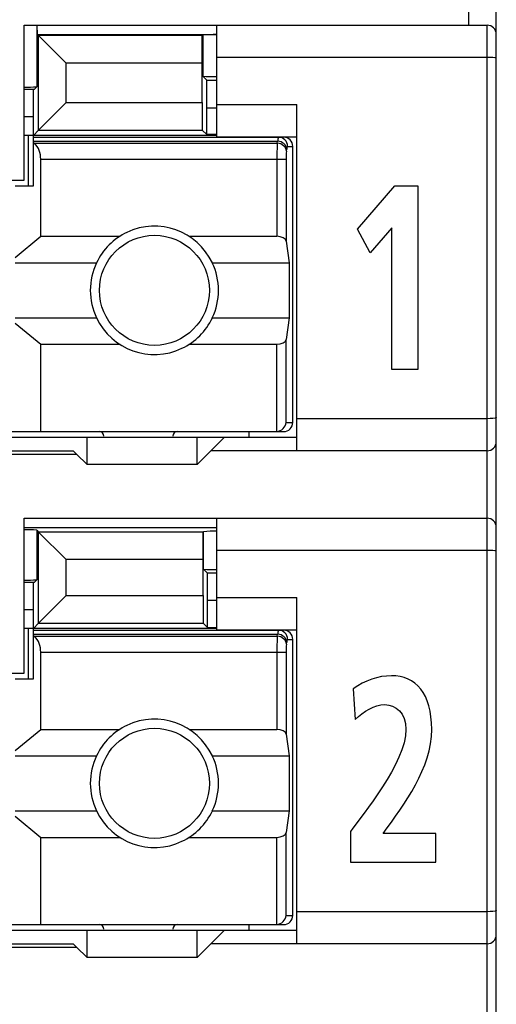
# Model space of a CAD drawing. Extents: x 0 to 241, y 0 to 171.
# Tile 14 of 27: x 54.66 to 59.86, y 60.68 to 71.42. Entities that reach past the tile are written whole.
import ezdxf

# ---------------------------------------------------------------- set-up
doc = ezdxf.new("R2010")
doc.units = 0
doc.header["$LTSCALE"] = 13.2748
doc.header["$MEASUREMENT"] = 0
doc.layers.get('0').update_dxf_attribs({"linetype": 'CONTINUOUS'})

msp = doc.modelspace()

# ---------------------------------------------------------------- linework, layer by layer
at = {"color": 7, "linetype": 'CONTINUOUS'}
for p, q in [((59.5608, 71.3581), (59.5608, 72.3083)), ((59.8609, 49.8077), (59.8609, 72.0078)), ((54.7107, 69.6679), (54.7107, 71.3581)), ((54.7107, 71.3581), (59.7606, 71.3581)), ((54.8472, 71.3581), (54.8472, 70.6876)), ((54.8565, 71.2582), (54.8516, 71.3581)), ((56.8106, 70.143), (56.8106, 71.3581)), ((59.7606, 50.5928), (59.7606, 71.3581)), ((54.8565, 71.2582), (54.8678, 71.2464)), ((54.8565, 71.2582), (56.8106, 71.2582)), ((54.8678, 70.2153), (54.8678, 71.2464)), ((54.8678, 71.2464), (55.1683, 70.9461)), ((56.6535, 71.2464), (54.8678, 71.2464)), ((56.6531, 70.9461), (56.6535, 71.2464)), ((56.6572, 71.2506), (56.6535, 71.2464)), ((56.6572, 71.2506), (56.6572, 70.8031)), ((59.7606, 71.008), (56.8106, 71.008)), ((55.1683, 70.5154), (55.1683, 70.9461)), ((56.6531, 70.9461), (55.1683, 70.9461)), ((56.6531, 70.5154), (56.6531, 70.9461)), ((56.701, 70.7593), (56.6572, 70.8031)), ((56.7024, 70.4592), (56.701, 70.7593)), ((56.701, 70.7593), (56.8106, 70.7593)), ((54.8172, 70.658), (54.7107, 70.658)), ((54.8106, 70.358), (54.812, 70.658)), ((54.8172, 70.658), (54.8472, 70.6876)), ((54.8678, 70.2153), (55.1683, 70.5154)), ((55.1683, 70.5154), (56.6531, 70.5154)), ((56.6531, 70.5154), (56.6535, 70.2153)), ((56.7024, 70.166), (56.7024, 70.4592)), ((56.7024, 70.4592), (56.8106, 70.4592)), ((56.8106, 70.493), (57.6856, 70.493)), ((57.6856, 66.7182), (57.6856, 70.493)), ((54.8106, 70.358), (54.7107, 70.358)), ((54.8106, 69.6079), (54.8106, 70.358)), ((54.8106, 70.1578), (54.8678, 70.2153)), ((54.8678, 70.2153), (56.6535, 70.2153)), ((56.7024, 70.166), (56.6535, 70.2153)), ((56.8106, 70.1578), (54.7107, 70.1578)), ((54.7555, 69.6079), (54.7555, 70.1578)), ((54.8106, 70.1378), (57.5406, 70.1378)), ((56.8106, 70.166), (56.7024, 70.166)), ((56.8106, 70.143), (57.6856, 70.143)), ((54.8106, 70.0937), (57.4748, 70.0937)), ((54.8206, 70.0716), (54.8106, 70.0799)), ((54.8206, 70.0716), (57.4713, 70.0716)), ((57.4713, 70.0716), (57.4748, 70.0937)), ((57.5709, 69.9849), (57.5743, 70.0072)), ((57.5843, 70.0379), (57.6408, 70.0379)), ((57.6408, 67.0279), (57.6408, 70.0379)), ((54.8906, 69.0567), (54.8906, 69.8984)), ((54.8906, 69.8984), (57.5664, 69.8984)), ((57.4669, 69.8984), (57.4669, 69.0567)), ((57.5664, 69.8984), (57.5664, 69.004)), ((54.3208, 69.6679), (54.7107, 69.6679)), ((54.6108, 69.6079), (54.8106, 69.6079)), ((58.3447, 69.1359), (58.7543, 69.6055)), ((58.7543, 69.6055), (59.0032, 69.6055)), ((59.0032, 69.6055), (59.0032, 67.6066)), ((58.4852, 68.8755), (58.3447, 69.1359)), ((58.7221, 69.1504), (58.4852, 68.8755)), ((58.7221, 67.6066), (58.7221, 69.1504)), ((54.6108, 68.8259), (54.8906, 69.0567)), ((54.8906, 69.0567), (55.7525, 69.0567)), ((56.5088, 69.0567), (57.4669, 69.0567)), ((57.5664, 69.004), (57.6022, 68.768)), ((54.6108, 68.768), (55.4986, 68.768)), ((56.7627, 68.768), (57.6022, 68.768)), ((57.6022, 68.768), (57.6022, 68.1679)), ((54.6108, 68.1679), (55.4986, 68.1679)), ((56.7627, 68.1679), (57.6022, 68.1679)), ((57.6022, 68.1679), (57.5664, 67.9322)), ((54.6108, 68.11), (54.8906, 67.8792)), ((54.8906, 66.928), (54.8906, 67.8792)), ((54.8906, 67.8792), (55.7525, 67.8792)), ((56.5088, 67.8792), (57.4669, 67.8792)), ((57.4669, 66.928), (57.4669, 67.8792)), ((57.5664, 67.0279), (57.5664, 67.9322)), ((59.0032, 67.6066), (58.7221, 67.6066)), ((57.5664, 67.0279), (57.6408, 67.0279)), ((59.7606, 67.0682), (57.6856, 67.0682)), ((54.1109, 66.928), (57.5406, 66.928)), ((57.1606, 66.928), (57.1606, 66.868)), ((53.9724, 66.868), (57.6856, 66.868)), ((55.3956, 66.5679), (55.3956, 66.868)), ((56.5956, 66.5679), (56.5956, 66.868)), ((56.8957, 66.868), (56.7458, 66.7182)), ((54.2911, 66.683), (55.2806, 66.683)), ((54.4606, 66.7182), (55.2458, 66.7182)), ((55.2806, 66.683), (55.2458, 66.7182)), ((55.2806, 66.683), (55.3956, 66.5679)), ((56.5956, 66.5679), (56.7458, 66.7182)), ((59.7606, 66.7182), (56.7458, 66.7182)), ((56.5956, 66.5679), (55.3956, 66.5679)), ((54.7107, 64.2928), (54.7107, 65.983)), ((54.7107, 65.983), (59.7606, 65.983)), ((56.8106, 64.7679), (56.8106, 65.983)), ((54.7107, 65.8831), (56.8106, 65.8831)), ((54.8472, 65.8531), (54.8472, 65.3129)), ((54.8472, 65.8531), (54.8678, 65.8321)), ((54.8678, 64.8402), (54.8678, 65.8321)), ((54.8678, 65.8321), (55.1683, 65.5316)), ((56.6617, 65.8321), (54.8678, 65.8321)), ((56.6614, 65.5316), (56.6617, 65.8321)), ((56.6617, 65.8321), (56.6655, 65.8362)), ((56.6655, 65.428), (56.6655, 65.8362)), ((59.7606, 65.6329), (56.8106, 65.6329)), ((55.1683, 65.1403), (55.1683, 65.5316)), ((56.6614, 65.5316), (55.1683, 65.5316)), ((56.6614, 65.1403), (56.6614, 65.5316)), ((56.7093, 65.3842), (56.6655, 65.428)), ((56.7107, 65.0845), (56.7093, 65.3842)), ((56.8106, 65.3842), (56.7093, 65.3842)), ((54.8172, 65.2829), (54.7107, 65.2829)), ((54.8106, 64.9828), (54.812, 65.2829)), ((54.8172, 65.2829), (54.8472, 65.3129)), ((54.8678, 64.8402), (55.1683, 65.1403)), ((55.1683, 65.1403), (56.6614, 65.1403)), ((56.6614, 65.1403), (56.6617, 64.8402)), ((56.7107, 64.7913), (56.7107, 65.0845)), ((56.8106, 65.0845), (56.7107, 65.0845)), ((56.8106, 65.1179), (57.6856, 65.1179)), ((57.6856, 61.3431), (57.6856, 65.1179)), ((54.8106, 64.9828), (54.7107, 64.9828)), ((54.8106, 64.2328), (54.8106, 64.9828)), ((54.8106, 64.7827), (54.8678, 64.8402)), ((54.8678, 64.8402), (56.6617, 64.8402)), ((56.7107, 64.7913), (56.6617, 64.8402)), ((56.8106, 64.7827), (54.7107, 64.7827)), ((54.7555, 64.2328), (54.7555, 64.7827)), ((54.8106, 64.7627), (57.5406, 64.7627)), ((56.7107, 64.7913), (56.8106, 64.7913)), ((56.8106, 64.7679), (57.6856, 64.7679)), ((54.8106, 64.7186), (57.4748, 64.7186)), ((54.8206, 64.6965), (54.8106, 64.7048)), ((54.8206, 64.6965), (57.4713, 64.6965)), ((57.4713, 64.6965), (57.4748, 64.7186)), ((57.5709, 64.6097), (57.5743, 64.6321)), ((57.5843, 64.6628), (57.6408, 64.6628)), ((57.6408, 61.6531), (57.6408, 64.6628)), ((54.8906, 63.6816), (54.8906, 64.5233)), ((54.8906, 64.5233), (57.5664, 64.5233)), ((57.4669, 64.5233), (57.4669, 63.6816)), ((57.5664, 64.5233), (57.5664, 63.6289)), ((54.3208, 64.2928), (54.7107, 64.2928)), ((54.6108, 64.2328), (54.8106, 64.2328)), ((54.6108, 63.4508), (54.8906, 63.6816)), ((54.8906, 63.6816), (55.7525, 63.6816)), ((56.5088, 63.6816), (57.4669, 63.6816)), ((57.5664, 63.6289), (57.6022, 63.3929)), ((54.6108, 63.3929), (55.4986, 63.3929)), ((56.7627, 63.3929), (57.6022, 63.3929)), ((57.6022, 63.3929), (57.6022, 62.7927)), ((54.6108, 62.7927), (55.4986, 62.7927)), ((54.6108, 62.7352), (54.8906, 62.5041)), ((56.7627, 62.7927), (57.6022, 62.7927)), ((57.6022, 62.7927), (57.5664, 62.5571)), ((54.8906, 61.5529), (54.8906, 62.5041)), ((54.8906, 62.5041), (55.7525, 62.5041)), ((56.5088, 62.5041), (57.4669, 62.5041)), ((57.4669, 61.5529), (57.4669, 62.5041)), ((57.5664, 61.6531), (57.5664, 62.5571)), ((57.5664, 61.6531), (57.6408, 61.6531)), ((59.7606, 61.6931), (57.6856, 61.6931)), ((54.1109, 61.5529), (57.5406, 61.5529)), ((57.1606, 61.5529), (57.1606, 61.4929)), ((53.9724, 61.4929), (57.6856, 61.4929)), ((55.3956, 61.1928), (55.3956, 61.4929)), ((56.5956, 61.1928), (56.5956, 61.4929)), ((56.5956, 61.1928), (56.8957, 61.4929)), ((54.2911, 61.3079), (55.2806, 61.3079)), ((54.4606, 61.3431), (55.2458, 61.3431)), ((55.2806, 61.3079), (55.2458, 61.3431)), ((55.2806, 61.3079), (55.3956, 61.1928)), ((59.7606, 61.3431), (56.7458, 61.3431)), ((56.5956, 61.1928), (55.3956, 61.1928))]:
    msp.add_line(p, q, dxfattribs=at)
for centre, radius, start, end in [((56.7895, 72.5636), 1.7658, 265.70503, 270.68394), ((54.6629, 69.9094), 0.2272, 357.20313, 45.80157), ((60.399, 69.9152), 2.9322, 176.94086, 180.32832), ((58.1789, 69.9125), 0.6123, 173.21321, 181.32307), ((56.1324, 68.4679), 0.7012, 154.66472, 205.33528), ((56.1316, 68.4679), 0.6987, 334.56855, 25.43145), ((55.5306, 66.878), 0.05, 0.02584, 89.971), ((56.3806, 66.878), 0.05, 90.05242, 179.94758), ((54.7283, 63.8562), 2.0008, 86.59394, 90.50263), ((54.6629, 64.5343), 0.2272, 357.20341, 45.80129), ((60.399, 64.5401), 2.9322, 176.94086, 180.32832), ((58.1759, 64.5375), 0.6093, 173.19377, 181.34028), ((56.1325, 63.0928), 0.7013, 154.66622, 205.33378), ((56.1315, 63.0928), 0.6988, 334.57006, 25.42994), ((57.5407, 61.653), 0.1001, 269.92499, 0.07501), ((55.5306, 61.5029), 0.05, 0.02705, 89.96979), ((56.3806, 61.5029), 0.05, 90.05364, 179.94636)]:
    msp.add_arc(centre, radius, start, end, dxfattribs=at)
for points in [[(59.8609, 71.2582), (59.8609, 71.3133), (59.8161, 71.3581), (59.7606, 71.3581)], [(56.8106, 71.2558), (56.7596, 71.2561), (56.7082, 71.2547), (56.6572, 71.2506)], [(54.7107, 70.6842), (54.7562, 70.6835), (54.8017, 70.6849), (54.8472, 70.6876)], [(57.4837, 70.1378), (57.4779, 70.124), (57.4748, 70.1089), (57.4755, 70.0937)], [(57.5843, 70.0379), (57.5843, 70.093), (57.5399, 70.1378), (57.4848, 70.1378)], [(57.6408, 70.0379), (57.6408, 70.093), (57.596, 70.1378), (57.5406, 70.1378)], [(57.5709, 69.9849), (57.5685, 70.0314), (57.5247, 70.0696), (57.4713, 70.0716)], [(57.5743, 70.0072), (57.5719, 70.0538), (57.5282, 70.0916), (57.4748, 70.0937)], [(57.5833, 70.0379), (57.5774, 70.029), (57.5747, 70.0179), (57.5751, 70.0072)], [(57.5664, 69.004), (57.562, 69.034), (57.5189, 69.0567), (57.4669, 69.0567)], [(57.4669, 67.8792), (57.5189, 67.8792), (57.562, 67.9022), (57.5664, 67.9322)], [(57.4669, 66.9283), (57.5196, 66.9338), (57.5613, 66.9752), (57.5668, 67.0279)], [(57.5406, 66.928), (57.596, 66.928), (57.6408, 66.9728), (57.6408, 67.0279)], [(59.7606, 66.7182), (59.8161, 66.7182), (59.8609, 66.7629), (59.8609, 66.8181)], [(59.8609, 65.8831), (59.8609, 65.9382), (59.8161, 65.983), (59.7606, 65.983)], [(56.8106, 65.8414), (56.7623, 65.8417), (56.7138, 65.8403), (56.6655, 65.8366)], [(56.6655, 65.4276), (56.7138, 65.4242), (56.7623, 65.4221), (56.8106, 65.4228)], [(54.7107, 65.3091), (54.7562, 65.3084), (54.8017, 65.3098), (54.8472, 65.3125)], [(57.4837, 64.763), (57.4779, 64.7489), (57.4748, 64.7338), (57.4755, 64.7186)], [(57.5843, 64.6628), (57.5843, 64.7179), (57.5399, 64.7627), (57.4848, 64.7627)], [(57.6408, 64.6628), (57.6408, 64.7179), (57.596, 64.7627), (57.5406, 64.7627)], [(57.5709, 64.6097), (57.5685, 64.6563), (57.5247, 64.6945), (57.4713, 64.6965)], [(57.5743, 64.6321), (57.5719, 64.6786), (57.5282, 64.7165), (57.4748, 64.7186)], [(57.5833, 64.6631), (57.5774, 64.6538), (57.5747, 64.6428), (57.5751, 64.6321)], [(57.5664, 63.6289), (57.562, 63.6589), (57.5189, 63.6816), (57.4669, 63.6816)], [(57.4669, 62.5041), (57.5189, 62.5041), (57.562, 62.5271), (57.5664, 62.5571)], [(57.4669, 61.5532), (57.5196, 61.5587), (57.5613, 61.6001), (57.5668, 61.6531)], [(59.7606, 61.3431), (59.8161, 61.3431), (59.8609, 61.3878), (59.8609, 61.443)]]:
    msp.add_open_spline(points, degree=3, dxfattribs=at)
for points, knots in [([(59.8609, 70.9949), (59.8606, 70.9957), (59.8592, 70.997), (59.8592, 70.997), (59.8592, 70.997), (59.8564, 70.9988), (59.8564, 70.9988), (59.8564, 70.9988), (59.8471, 71.0015), (59.8471, 71.0015), (59.8471, 71.0015), (59.8233, 71.0053), (59.8233, 71.0053), (59.8233, 71.0053), (59.7934, 71.0074), (59.7934, 71.0074), (59.7934, 71.0074), (59.7606, 71.008), (59.7606, 71.008)], [0, 0, 0, 0, 1, 1, 1, 2, 2, 2, 3, 3, 3, 4, 4, 4, 5, 5, 5, 6, 6, 6, 6]), ([(56.7627, 68.768), (56.597, 69.117), (56.1798, 69.2655), (55.8307, 69.1001), (55.685, 69.0309), (55.5679, 68.9134), (55.4986, 68.768)], [0, 0, 0, 0, 1, 1, 1, 2, 2, 2, 2]), ([(56.7306, 68.4679), (56.7306, 68.7994), (56.4619, 69.0677), (56.1308, 69.0677), (55.7994, 69.0677), (55.5307, 68.7994), (55.5307, 68.4679), (55.5307, 68.1365), (55.7994, 67.8682), (56.1308, 67.8682), (56.4619, 67.8682), (56.7306, 68.1365), (56.7306, 68.4679), (56.7306, 68.4679), (56.7306, 68.4679), (56.7306, 68.4679)], [0, 0, 0, 0, 1, 1, 1, 2, 2, 2, 3, 3, 3, 4, 4, 4, 5, 5, 5, 5]), ([(55.4986, 68.1679), (55.6643, 67.8189), (56.0816, 67.6704), (56.4306, 67.8358), (56.5763, 67.905), (56.6934, 68.0225), (56.7627, 68.1679)], [0, 0, 0, 0, 1, 1, 1, 2, 2, 2, 2]), ([(59.8609, 67.0813), (59.8606, 67.0803), (59.8592, 67.0785), (59.8592, 67.0785), (59.8592, 67.0785), (59.8564, 67.0772), (59.8564, 67.0772), (59.8564, 67.0772), (59.8471, 67.0744), (59.8471, 67.0744), (59.8471, 67.0744), (59.8233, 67.0709), (59.8233, 67.0709), (59.8233, 67.0709), (59.7934, 67.0689), (59.7934, 67.0689), (59.7934, 67.0689), (59.7606, 67.0682), (59.7606, 67.0682)], [0, 0, 0, 0, 1, 1, 1, 2, 2, 2, 3, 3, 3, 4, 4, 4, 5, 5, 5, 6, 6, 6, 6]), ([(59.8609, 65.6198), (59.8606, 65.6205), (59.8592, 65.6219), (59.8592, 65.6219), (59.8592, 65.6219), (59.8564, 65.6236), (59.8564, 65.6236), (59.8564, 65.6236), (59.8471, 65.6264), (59.8471, 65.6264), (59.8471, 65.6264), (59.8233, 65.6302), (59.8233, 65.6302), (59.8233, 65.6302), (59.7934, 65.6323), (59.7934, 65.6323), (59.7934, 65.6323), (59.7606, 65.6329), (59.7606, 65.6329)], [0, 0, 0, 0, 1, 1, 1, 2, 2, 2, 3, 3, 3, 4, 4, 4, 5, 5, 5, 6, 6, 6, 6]), ([(58.2684, 62.2322), (58.2684, 62.2322), (58.2684, 62.5674), (58.2684, 62.5674), (58.3989, 62.7476), (58.8747, 63.3147), (58.8747, 63.6812), (58.8747, 63.8645), (58.7603, 63.9507), (58.6458, 63.9507), (58.5275, 63.9507), (58.415, 63.8762), (58.3226, 63.7901), (58.3226, 63.7901), (58.3004, 64.1222), (58.3004, 64.1222), (58.427, 64.2139), (58.5736, 64.2655), (58.7161, 64.2655), (58.9833, 64.2655), (59.1558, 64.0736), (59.1558, 63.6812), (59.1558, 63.2575), (58.8566, 62.8682), (58.6277, 62.5474), (58.6277, 62.5474), (59.1999, 62.5474), (59.1999, 62.5474), (59.1999, 62.5474), (59.1999, 62.2322), (59.1999, 62.2322), (59.1999, 62.2322), (58.2684, 62.2322), (58.2684, 62.2322)], [0, 0, 0, 0, 1, 1, 1, 2, 2, 2, 3, 3, 3, 4, 4, 4, 5, 5, 5, 6, 6, 6, 7, 7, 7, 8, 8, 8, 9, 9, 9, 10, 10, 10, 11, 11, 11, 11]), ([(56.7627, 63.3929), (56.597, 63.7419), (56.1798, 63.8904), (55.8307, 63.725), (55.685, 63.6558), (55.5679, 63.5383), (55.4986, 63.3929)], [0, 0, 0, 0, 1, 1, 1, 2, 2, 2, 2]), ([(56.7306, 63.0928), (56.7306, 63.4243), (56.4619, 63.693), (56.1308, 63.693), (55.7994, 63.693), (55.5307, 63.4243), (55.5307, 63.0928), (55.5307, 62.7617), (55.7994, 62.493), (56.1308, 62.493), (56.4619, 62.493), (56.7306, 62.7617), (56.7306, 63.0928), (56.7306, 63.0928), (56.7306, 63.0928), (56.7306, 63.0928)], [0, 0, 0, 0, 1, 1, 1, 2, 2, 2, 3, 3, 3, 4, 4, 4, 5, 5, 5, 5]), ([(55.4986, 62.7927), (55.6643, 62.4438), (56.0816, 62.2953), (56.4306, 62.4606), (56.5763, 62.5302), (56.6934, 62.6474), (56.7627, 62.7927)], [0, 0, 0, 0, 1, 1, 1, 2, 2, 2, 2]), ([(59.8609, 61.7062), (59.8606, 61.7055), (59.8592, 61.7037), (59.8592, 61.7037), (59.8592, 61.7037), (59.8564, 61.702), (59.8564, 61.702), (59.8564, 61.702), (59.8471, 61.6993), (59.8471, 61.6993), (59.8471, 61.6993), (59.8233, 61.6958), (59.8233, 61.6958), (59.8233, 61.6958), (59.7934, 61.6938), (59.7934, 61.6938), (59.7934, 61.6938), (59.7606, 61.6931), (59.7606, 61.6931)], [0, 0, 0, 0, 1, 1, 1, 2, 2, 2, 3, 3, 3, 4, 4, 4, 5, 5, 5, 6, 6, 6, 6])]:
    msp.add_open_spline(points, degree=3, knots=knots, dxfattribs=at)

doc.saveas('drawing.dxf')
